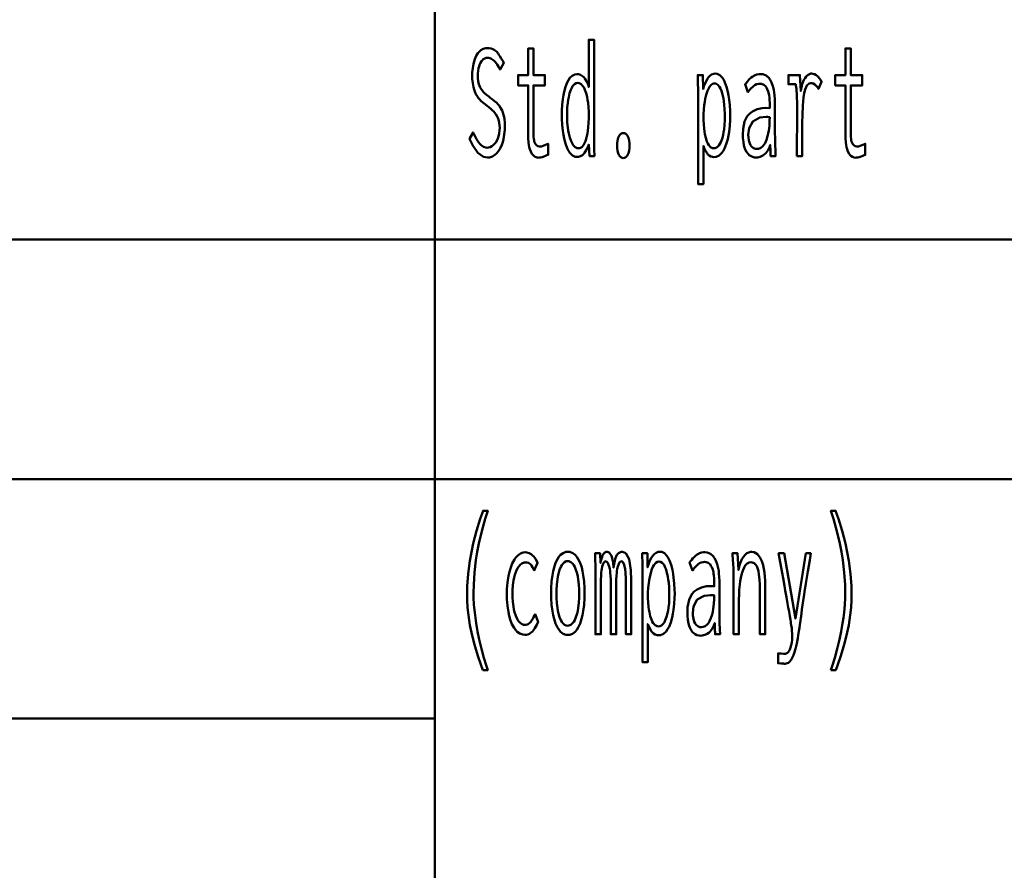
# Model space of a CAD drawing. Header units: millimetres. Extents: x 0 to 428, y 0 to 298.
# Tile 14 of 33: x 271 to 288, y 23 to 38. Entities that reach past the tile are written whole.
import ezdxf

# ---------------------------------------------------------------- set-up
doc = ezdxf.new("R2010")
doc.units = ezdxf.units.MM
doc.layers.add('am_0', color=7, linetype='Continuous', lineweight=50)
doc.layers.add('am_6', color=2, linetype='Continuous', lineweight=35)

# ---------------------------------------------------------------- blocks, each defined once
blk = doc.blocks.new('1_Drawing_frame_0_in_FDFneo150180C2125N1N4N_300Cl0__1203')
at = {"layer": 'am_0'}
for p, q in [((277.96, 67.49), (277.96, 12.5)), ((224.62, 33.65), (321.14, 33.65)), ((407.5, 29.42), (224.62, 29.42)), ((224.62, 25.19), (277.96, 25.19))]:
    blk.add_line(p, q, dxfattribs=at)
at = {"layer": 'am_6', "flags": 8}
blk.add_attdef('ExcludeFromBOM', (425, 296.5), '', height=0.5, dxfattribs=at)
blk = doc.blocks.new('83_text15__1_in_FDFneo150180C2125N1N4N_300Cl0__1203')
at = {"layer": 'am_0'}
for points in [[(278.638, 35.537), (278.638, 35.537), (278.662, 35.487), (278.698, 35.421), (278.698, 35.421), (278.735, 35.366), (278.759, 35.336), (278.759, 35.336), (278.783, 35.312), (278.821, 35.285), (278.821, 35.285), (278.86, 35.271), (278.886, 35.268), (278.886, 35.268), (278.908, 35.27), (278.939, 35.279), (278.939, 35.279), (278.971, 35.295), (278.991, 35.31), (278.991, 35.31), (279.011, 35.329), (279.037, 35.362), (279.037, 35.362), (279.061, 35.402), (279.075, 35.432), (279.075, 35.432), (279.086, 35.465), (279.099, 35.518), (279.099, 35.518), (279.106, 35.576), (279.107, 35.618), (279.107, 35.618), (279.106, 35.658), (279.099, 35.714), (279.099, 35.714), (279.087, 35.764), (279.076, 35.793), (279.076, 35.793), (279.063, 35.821), (279.042, 35.858), (279.042, 35.858), (279.018, 35.89), (279.001, 35.909), (279.001, 35.909), (278.982, 35.927), (278.95, 35.956), (278.95, 35.956), (278.913, 35.986), (278.885, 36.007), (278.833, 36.046), (278.833, 36.046), (278.81, 36.065), (278.777, 36.095), (278.777, 36.095), (278.748, 36.126), (278.729, 36.147), (278.729, 36.147), (278.713, 36.17), (278.689, 36.211), (278.689, 36.211), (278.667, 36.26), (278.654, 36.297), (278.654, 36.297), (278.643, 36.338), (278.631, 36.406), (278.631, 36.406), (278.624, 36.483), (278.623, 36.54), (278.623, 36.54), (278.624, 36.595), (278.631, 36.673), (278.631, 36.673), (278.643, 36.745), (278.654, 36.79), (278.654, 36.79), (278.668, 36.833), (278.693, 36.889), (278.693, 36.889), (278.724, 36.937), (278.748, 36.964), (278.748, 36.964), (278.773, 36.987), (278.816, 37.011), (278.816, 37.011), (278.862, 37.025), (278.896, 37.027), (278.896, 37.027), (278.921, 37.026), (278.956, 37.019), (278.956, 37.019), (278.988, 37.007), (279.008, 36.995), (279.008, 36.995), (279.027, 36.982), (279.054, 36.958), (279.054, 36.958), (279.08, 36.929), (279.095, 36.908), (279.095, 36.908), (279.111, 36.885), (279.135, 36.844), (279.135, 36.844), (279.161, 36.798), (279.179, 36.763), (279.113, 36.647), (279.113, 36.647), (279.094, 36.687), (279.064, 36.738), (279.064, 36.738), (279.031, 36.78), (279.008, 36.803), (279.008, 36.803), (278.984, 36.821), (278.949, 36.841), (278.949, 36.841), (278.914, 36.852), (278.891, 36.854), (278.891, 36.854), (278.871, 36.853), (278.844, 36.844), (278.844, 36.844), (278.818, 36.829), (278.802, 36.815), (278.802, 36.815), (278.788, 36.797), (278.768, 36.767), (278.768, 36.767), (278.752, 36.731), (278.743, 36.703), (278.743, 36.703), (278.735, 36.674), (278.727, 36.627), (278.727, 36.627), (278.722, 36.576), (278.722, 36.54), (278.722, 36.54), (278.723, 36.497), (278.729, 36.44), (278.729, 36.44), (278.74, 36.389), (278.751, 36.359), (278.751, 36.359), (278.763, 36.331), (278.784, 36.295), (278.784, 36.295), (278.807, 36.263), (278.824, 36.245), (278.824, 36.245), (278.842, 36.228), (278.875, 36.2), (278.875, 36.2), (278.913, 36.17), (278.941, 36.15), (278.941, 36.15), (278.974, 36.126), (279.017, 36.091), (279.017, 36.091), (279.055, 36.058), (279.077, 36.036), (279.077, 36.036), (279.096, 36.014), (279.124, 35.974), (279.124, 35.974), (279.148, 35.926), (279.163, 35.89), (279.163, 35.89), (279.176, 35.849), (279.19, 35.781), (279.19, 35.781), (279.197, 35.703), (279.199, 35.645), (279.199, 35.645), (279.197, 35.585), (279.189, 35.499), (279.189, 35.499), (279.174, 35.417), (279.16, 35.366), (279.16, 35.366), (279.144, 35.317), (279.114, 35.253), (279.114, 35.253), (279.079, 35.198), (279.053, 35.166), (279.053, 35.166), (279.024, 35.14), (278.978, 35.111), (278.978, 35.111), (278.928, 35.096), (278.893, 35.093), (278.893, 35.093), (278.822, 35.106), (278.722, 35.175), (278.722, 35.175), (278.631, 35.304), (278.575, 35.423), (278.638, 35.537)], [(279.788, 35.091), (279.788, 35.091), (279.766, 35.093), (279.735, 35.104), (279.735, 35.104), (279.707, 35.123), (279.69, 35.14), (279.69, 35.14), (279.675, 35.161), (279.655, 35.198), (279.655, 35.198), (279.639, 35.242), (279.63, 35.275), (279.63, 35.275), (279.623, 35.311), (279.615, 35.368), (279.615, 35.368), (279.611, 35.43), (279.61, 35.474), (279.61, 36.368), (279.431, 36.368), (279.431, 36.55), (279.61, 36.55), (279.61, 37.021), (279.704, 37.021), (279.704, 36.55), (279.906, 36.55), (279.906, 36.368), (279.704, 36.368), (279.704, 35.539), (279.704, 35.539), (279.704, 35.506), (279.706, 35.461), (279.706, 35.461), (279.71, 35.422), (279.713, 35.4), (279.713, 35.4), (279.718, 35.379), (279.727, 35.352), (279.727, 35.352), (279.74, 35.33), (279.75, 35.318), (279.75, 35.318), (279.762, 35.307), (279.783, 35.296), (279.783, 35.296), (279.809, 35.29), (279.828, 35.289), (279.828, 35.289), (279.843, 35.291), (279.873, 35.299), (279.873, 35.299), (279.915, 35.316), (279.948, 35.331), (279.961, 35.336), (279.961, 35.141), (279.961, 35.141), (279.942, 35.133), (279.915, 35.122), (279.915, 35.122), (279.889, 35.112), (279.872, 35.106), (279.872, 35.106), (279.855, 35.101), (279.83, 35.095), (279.83, 35.095), (279.805, 35.092), (279.788, 35.091)], [(280.476, 35.104), (280.476, 35.104), (280.441, 35.109), (280.392, 35.132), (280.392, 35.132), (280.348, 35.175), (280.322, 35.214), (280.322, 35.214), (280.299, 35.261), (280.269, 35.34), (280.269, 35.34), (280.244, 35.43), (280.231, 35.496), (280.231, 35.496), (280.221, 35.565), (280.209, 35.671), (280.209, 35.671), (280.203, 35.779), (280.202, 35.853), (280.202, 35.853), (280.203, 35.923), (280.209, 36.027), (280.209, 36.027), (280.22, 36.127), (280.231, 36.193), (280.231, 36.193), (280.243, 36.256), (280.267, 36.342), (280.267, 36.342), (280.297, 36.417), (280.32, 36.461), (280.32, 36.461), (280.345, 36.499), (280.387, 36.539), (280.387, 36.539), (280.435, 36.561), (280.47, 36.566), (280.47, 36.566), (280.496, 36.563), (280.533, 36.552), (280.533, 36.552), (280.568, 36.532), (280.591, 36.513), (280.591, 36.513), (280.612, 36.489), (280.641, 36.443), (280.641, 36.443), (280.666, 36.385), (280.68, 36.339), (280.68, 37.174), (280.774, 37.174), (280.774, 35.432), (280.774, 35.432), (280.774, 35.413), (280.774, 35.383), (280.774, 35.383), (280.774, 35.35), (280.775, 35.326), (280.775, 35.326), (280.775, 35.303), (280.775, 35.273), (280.775, 35.273), (280.776, 35.247), (280.776, 35.233), (280.778, 35.12), (280.695, 35.12), (280.68, 35.323), (280.68, 35.323), (280.663, 35.279), (280.635, 35.222), (280.635, 35.222), (280.607, 35.178), (280.587, 35.155), (280.587, 35.155), (280.567, 35.137), (280.535, 35.117), (280.535, 35.117), (280.501, 35.106), (280.476, 35.104)], [(285.388, 35.091), (285.388, 35.091), (285.366, 35.093), (285.335, 35.104), (285.335, 35.104), (285.307, 35.123), (285.29, 35.14), (285.29, 35.14), (285.275, 35.161), (285.255, 35.198), (285.255, 35.198), (285.239, 35.242), (285.23, 35.275), (285.23, 35.275), (285.223, 35.311), (285.215, 35.368), (285.215, 35.368), (285.211, 35.43), (285.21, 35.474), (285.21, 36.368), (285.031, 36.368), (285.031, 36.55), (285.21, 36.55), (285.21, 37.021), (285.304, 37.021), (285.304, 36.55), (285.506, 36.55), (285.506, 36.368), (285.304, 36.368), (285.304, 35.539), (285.304, 35.539), (285.304, 35.506), (285.306, 35.461), (285.306, 35.461), (285.31, 35.422), (285.313, 35.4), (285.313, 35.4), (285.318, 35.379), (285.327, 35.352), (285.327, 35.352), (285.34, 35.33), (285.35, 35.318), (285.35, 35.318), (285.362, 35.307), (285.383, 35.296), (285.383, 35.296), (285.409, 35.29), (285.428, 35.289), (285.428, 35.289), (285.443, 35.291), (285.473, 35.299), (285.473, 35.299), (285.515, 35.316), (285.548, 35.331), (285.561, 35.336), (285.561, 35.141), (285.561, 35.141), (285.542, 35.133), (285.515, 35.122), (285.515, 35.122), (285.489, 35.112), (285.472, 35.106), (285.472, 35.106), (285.455, 35.101), (285.43, 35.095), (285.43, 35.095), (285.405, 35.092), (285.388, 35.091)], [(282.608, 36.23), (282.608, 36.23), (282.608, 36.299), (282.607, 36.398), (282.607, 36.398), (282.605, 36.491), (282.604, 36.55), (282.694, 36.55), (282.698, 36.303), (282.698, 36.303), (282.713, 36.353), (282.739, 36.419), (282.739, 36.419), (282.768, 36.474), (282.789, 36.505), (282.789, 36.505), (282.811, 36.531), (282.847, 36.558), (282.847, 36.558), (282.886, 36.573), (282.913, 36.576), (282.913, 36.576), (282.948, 36.572), (282.995, 36.549), (282.995, 36.549), (283.037, 36.506), (283.062, 36.467), (283.062, 36.467), (283.084, 36.421), (283.113, 36.343), (283.113, 36.343), (283.136, 36.254), (283.148, 36.189), (283.148, 36.189), (283.158, 36.12), (283.169, 36.016), (283.169, 36.016), (283.175, 35.91), (283.176, 35.838), (283.176, 35.838), (283.175, 35.763), (283.168, 35.654), (283.168, 35.654), (283.157, 35.549), (283.146, 35.481), (283.146, 35.481), (283.132, 35.417), (283.107, 35.329), (283.107, 35.329), (283.076, 35.253), (283.051, 35.208), (283.051, 35.208), (283.024, 35.17), (282.979, 35.128), (282.979, 35.128), (282.927, 35.106), (282.89, 35.102), (282.89, 35.102), (282.866, 35.104), (282.833, 35.114), (282.833, 35.114), (282.803, 35.132), (282.784, 35.149), (282.784, 35.149), (282.767, 35.17), (282.741, 35.211), (282.741, 35.211), (282.717, 35.261), (282.702, 35.299), (282.702, 34.626), (282.608, 34.626), (282.608, 36.23)], [(283.633, 35.094), (283.633, 35.094), (283.607, 35.096), (283.569, 35.105), (283.569, 35.105), (283.535, 35.122), (283.513, 35.138), (283.513, 35.138), (283.493, 35.157), (283.466, 35.193), (283.466, 35.193), (283.443, 35.237), (283.43, 35.271), (283.43, 35.271), (283.419, 35.309), (283.408, 35.373), (283.408, 35.373), (283.401, 35.444), (283.4, 35.496), (283.4, 35.496), (283.405, 35.599), (283.43, 35.729), (283.43, 35.729), (283.477, 35.826), (283.521, 35.873), (283.521, 35.873), (283.57, 35.909), (283.651, 35.948), (283.651, 35.948), (283.738, 35.967), (283.799, 35.969), (283.873, 35.966), (283.873, 36.025), (283.873, 36.025), (283.873, 36.058), (283.871, 36.108), (283.871, 36.108), (283.867, 36.155), (283.864, 36.187), (283.864, 36.187), (283.859, 36.217), (283.848, 36.261), (283.848, 36.261), (283.831, 36.303), (283.817, 36.33), (283.817, 36.33), (283.8, 36.354), (283.769, 36.38), (283.769, 36.38), (283.731, 36.394), (283.701, 36.397), (283.701, 36.397), (283.677, 36.395), (283.643, 36.387), (283.643, 36.387), (283.612, 36.372), (283.593, 36.359), (283.593, 36.359), (283.574, 36.342), (283.543, 36.312), (283.543, 36.312), (283.511, 36.276), (283.488, 36.248), (283.44, 36.389), (283.44, 36.389), (283.456, 36.409), (283.479, 36.436), (283.479, 36.436), (283.499, 36.46), (283.512, 36.475), (283.512, 36.475), (283.526, 36.488), (283.549, 36.507), (283.549, 36.507), (283.575, 36.526), (283.595, 36.538), (283.595, 36.538), (283.616, 36.549), (283.648, 36.561), (283.648, 36.561), (283.683, 36.567), (283.708, 36.568), (283.708, 36.568), (283.752, 36.564), (283.809, 36.542), (283.809, 36.542), (283.856, 36.501), (283.881, 36.464), (283.881, 36.464), (283.903, 36.421), (283.928, 36.356), (283.928, 36.356), (283.945, 36.288), (283.953, 36.242), (283.953, 36.242), (283.958, 36.195), (283.963, 36.127), (283.963, 36.127), (283.966, 36.061), (283.966, 36.017), (283.966, 35.52), (283.966, 35.52), (283.967, 35.446), (283.969, 35.329), (283.969, 35.329), (283.974, 35.206), (283.978, 35.12), (283.889, 35.12), (283.889, 35.12), (283.888, 35.133), (283.888, 35.157), (283.888, 35.157), (283.887, 35.187), (283.886, 35.21), (283.882, 35.318), (283.882, 35.318), (283.867, 35.273), (283.839, 35.216), (283.839, 35.216), (283.805, 35.17), (283.778, 35.147), (283.778, 35.147), (283.75, 35.128), (283.707, 35.107), (283.707, 35.107), (283.663, 35.096), (283.633, 35.094)], [(284.353, 35.12), (284.353, 35.12), (284.354, 35.179), (284.354, 35.3), (284.354, 35.3), (284.355, 35.461), (284.356, 35.591), (284.357, 35.853), (284.357, 35.853), (284.357, 35.922), (284.357, 36.013), (284.357, 36.013), (284.356, 36.091), (284.354, 36.135), (284.354, 36.135), (284.353, 36.173), (284.351, 36.224), (284.351, 36.224), (284.349, 36.264), (284.347, 36.286), (284.347, 36.286), (284.345, 36.306), (284.341, 36.336), (284.341, 36.336), (284.336, 36.368), (284.333, 36.389), (284.205, 36.389), (284.205, 36.55), (284.407, 36.55), (284.422, 36.267), (284.422, 36.267), (284.428, 36.305), (284.438, 36.359), (284.438, 36.359), (284.453, 36.407), (284.464, 36.436), (284.464, 36.436), (284.477, 36.463), (284.497, 36.497), (284.497, 36.497), (284.519, 36.525), (284.535, 36.541), (284.535, 36.541), (284.55, 36.554), (284.574, 36.567), (284.574, 36.567), (284.598, 36.575), (284.613, 36.576), (284.613, 36.576), (284.633, 36.574), (284.662, 36.566), (284.662, 36.566), (284.691, 36.55), (284.711, 36.536), (284.711, 36.536), (284.729, 36.519), (284.754, 36.49), (284.754, 36.49), (284.775, 36.457), (284.788, 36.433), (284.733, 36.306), (284.733, 36.306), (284.726, 36.32), (284.712, 36.341), (284.712, 36.341), (284.695, 36.361), (284.681, 36.374), (284.681, 36.374), (284.667, 36.386), (284.643, 36.399), (284.643, 36.399), (284.618, 36.406), (284.601, 36.407), (284.601, 36.407), (284.569, 36.4), (284.529, 36.363), (284.529, 36.363), (284.498, 36.294), (284.482, 36.23), (284.482, 36.23), (284.47, 36.153), (284.457, 36.013), (284.457, 36.013), (284.45, 35.844), (284.448, 35.715), (284.448, 35.12), (284.353, 35.12)], [(280.497, 35.258), (280.497, 35.258), (280.523, 35.261), (280.558, 35.28), (280.558, 35.28), (280.588, 35.315), (280.605, 35.347), (280.605, 35.347), (280.621, 35.385), (280.64, 35.448), (280.64, 35.448), (280.655, 35.518), (280.663, 35.569), (280.663, 35.569), (280.669, 35.622), (280.675, 35.704), (280.675, 35.704), (280.678, 35.787), (280.679, 35.843), (280.679, 35.843), (280.678, 35.899), (280.674, 35.982), (280.674, 35.982), (280.667, 36.062), (280.66, 36.114), (280.66, 36.114), (280.651, 36.164), (280.634, 36.232), (280.634, 36.232), (280.612, 36.291), (280.596, 36.326), (280.596, 36.326), (280.577, 36.356), (280.545, 36.389), (280.545, 36.389), (280.508, 36.406), (280.482, 36.41), (280.482, 36.41), (280.458, 36.406), (280.425, 36.388), (280.425, 36.388), (280.395, 36.355), (280.378, 36.324), (280.378, 36.324), (280.362, 36.289), (280.341, 36.228), (280.341, 36.228), (280.325, 36.16), (280.316, 36.11), (280.316, 36.11), (280.309, 36.058), (280.301, 35.98), (280.301, 35.98), (280.296, 35.901), (280.296, 35.848), (280.296, 35.848), (280.297, 35.792), (280.301, 35.71), (280.301, 35.71), (280.31, 35.627), (280.318, 35.572), (280.318, 35.572), (280.328, 35.52), (280.347, 35.448), (280.347, 35.448), (280.369, 35.384), (280.387, 35.347), (280.387, 35.347), (280.406, 35.315), (280.437, 35.28), (280.437, 35.28), (280.472, 35.261), (280.497, 35.258)], [(282.889, 35.258), (282.889, 35.258), (282.913, 35.261), (282.946, 35.277), (282.946, 35.277), (282.976, 35.307), (282.994, 35.335), (282.994, 35.335), (283.011, 35.368), (283.032, 35.425), (283.032, 35.425), (283.05, 35.491), (283.059, 35.539), (283.059, 35.539), (283.067, 35.591), (283.076, 35.671), (283.076, 35.671), (283.08, 35.756), (283.081, 35.814), (283.081, 35.814), (283.08, 35.868), (283.077, 35.949), (283.077, 35.949), (283.07, 36.03), (283.063, 36.084), (283.063, 36.084), (283.055, 36.136), (283.04, 36.208), (283.04, 36.208), (283.02, 36.272), (283.005, 36.31), (283.005, 36.31), (282.988, 36.343), (282.958, 36.379), (282.958, 36.379), (282.925, 36.398), (282.9, 36.402), (282.9, 36.402), (282.875, 36.398), (282.841, 36.378), (282.841, 36.378), (282.81, 36.342), (282.792, 36.308), (282.792, 36.308), (282.775, 36.269), (282.753, 36.203), (282.753, 36.203), (282.735, 36.13), (282.726, 36.076), (282.726, 36.076), (282.718, 36.021), (282.709, 35.939), (282.709, 35.939), (282.705, 35.857), (282.704, 35.802), (282.704, 35.802), (282.705, 35.754), (282.709, 35.68), (282.709, 35.68), (282.716, 35.606), (282.722, 35.556), (282.722, 35.556), (282.73, 35.508), (282.746, 35.44), (282.746, 35.44), (282.766, 35.38), (282.781, 35.344), (282.781, 35.344), (282.799, 35.313), (282.829, 35.279), (282.829, 35.279), (282.864, 35.261), (282.889, 35.258)], [(283.648, 35.245), (283.648, 35.245), (283.676, 35.248), (283.716, 35.263), (283.716, 35.263), (283.751, 35.292), (283.772, 35.318), (283.772, 35.318), (283.791, 35.35), (283.816, 35.405), (283.816, 35.405), (283.837, 35.47), (283.848, 35.518), (283.848, 35.518), (283.857, 35.571), (283.867, 35.654), (283.867, 35.654), (283.872, 35.743), (283.873, 35.806), (283.873, 35.806), (283.857, 35.808), (283.836, 35.81), (283.836, 35.81), (283.82, 35.811), (283.812, 35.812), (283.812, 35.812), (283.698, 35.799), (283.575, 35.733), (283.575, 35.733), (283.509, 35.61), (283.496, 35.497), (283.496, 35.497), (283.498, 35.452), (283.506, 35.392), (283.506, 35.392), (283.522, 35.341), (283.537, 35.312), (283.537, 35.312), (283.554, 35.288), (283.585, 35.262), (283.585, 35.262), (283.621, 35.247), (283.648, 35.245)], [(281.289, 35.084), (281.289, 35.084), (281.27, 35.086), (281.245, 35.099), (281.245, 35.099), (281.223, 35.122), (281.21, 35.144), (281.21, 35.144), (281.199, 35.17), (281.188, 35.214), (281.188, 35.214), (281.181, 35.266), (281.18, 35.305), (281.18, 35.305), (281.181, 35.343), (281.188, 35.395), (281.188, 35.395), (281.199, 35.439), (281.21, 35.465), (281.21, 35.465), (281.223, 35.487), (281.245, 35.51), (281.245, 35.51), (281.27, 35.523), (281.289, 35.526), (281.289, 35.526), (281.309, 35.523), (281.334, 35.51), (281.334, 35.51), (281.357, 35.487), (281.37, 35.465), (281.37, 35.465), (281.381, 35.439), (281.392, 35.395), (281.392, 35.395), (281.399, 35.343), (281.4, 35.305), (281.4, 35.305), (281.399, 35.267), (281.392, 35.215), (281.392, 35.215), (281.381, 35.171), (281.37, 35.145), (281.37, 35.145), (281.357, 35.123), (281.334, 35.099), (281.334, 35.099), (281.309, 35.086), (281.289, 35.084)]]:
    blk.add_lwpolyline(points, dxfattribs=at)
at = {"layer": 'am_6', "flags": 8}
blk.add_attdef('ExcludeFromBOM', (290.561, 36.674), '', height=0.5, dxfattribs=at)
blk = doc.blocks.new('84_text16__1_in_FDFneo150180C2125N1N4N_300Cl0__1203')
at = {"layer": 'am_0'}
for points in [[(278.811, 26.048), (278.811, 26.048), (278.777, 26.145), (278.73, 26.284), (278.73, 26.284), (278.687, 26.416), (278.662, 26.501), (278.662, 26.501), (278.639, 26.585), (278.608, 26.713), (278.608, 26.713), (278.582, 26.842), (278.567, 26.93), (278.567, 26.93), (278.554, 27.018), (278.541, 27.152), (278.541, 27.152), (278.533, 27.289), (278.532, 27.381), (278.532, 27.381), (278.535, 27.526), (278.551, 27.748), (278.551, 27.748), (278.58, 27.974), (278.608, 28.128), (278.608, 28.128), (278.64, 28.281), (278.697, 28.505), (278.697, 28.505), (278.764, 28.72), (278.815, 28.859), (278.897, 28.859), (278.897, 28.859), (278.851, 28.717), (278.79, 28.501), (278.79, 28.501), (278.739, 28.283), (278.711, 28.135), (278.711, 28.135), (278.687, 27.988), (278.661, 27.77), (278.661, 27.77), (278.648, 27.555), (278.645, 27.413), (278.645, 27.413), (278.646, 27.329), (278.653, 27.199), (278.653, 27.199), (278.666, 27.062), (278.678, 26.968), (278.678, 26.968), (278.691, 26.873), (278.716, 26.73), (278.716, 26.73), (278.745, 26.587), (278.767, 26.492), (278.767, 26.492), (278.79, 26.398), (278.828, 26.263), (278.828, 26.263), (278.868, 26.132), (278.897, 26.048), (278.811, 26.048)], [(284.954, 26.048), (284.954, 26.048), (284.982, 26.132), (285.023, 26.263), (285.023, 26.263), (285.06, 26.398), (285.084, 26.492), (285.084, 26.492), (285.105, 26.587), (285.134, 26.73), (285.134, 26.73), (285.159, 26.873), (285.173, 26.968), (285.173, 26.968), (285.185, 27.062), (285.197, 27.199), (285.197, 27.199), (285.204, 27.329), (285.206, 27.413), (285.206, 27.413), (285.203, 27.555), (285.189, 27.77), (285.189, 27.77), (285.164, 27.988), (285.14, 28.135), (285.14, 28.135), (285.111, 28.283), (285.061, 28.501), (285.061, 28.501), (285, 28.717), (284.954, 28.859), (285.036, 28.859), (285.036, 28.859), (285.086, 28.72), (285.153, 28.505), (285.153, 28.505), (285.21, 28.281), (285.243, 28.128), (285.243, 28.128), (285.27, 27.974), (285.3, 27.748), (285.3, 27.748), (285.316, 27.526), (285.319, 27.381), (285.319, 27.381), (285.317, 27.289), (285.31, 27.152), (285.31, 27.152), (285.296, 27.018), (285.284, 26.93), (285.284, 26.93), (285.269, 26.842), (285.242, 26.713), (285.242, 26.713), (285.211, 26.585), (285.188, 26.501), (285.188, 26.501), (285.163, 26.416), (285.121, 26.284), (285.121, 26.284), (285.074, 26.145), (285.039, 26.048), (284.954, 26.048)], [(279.551, 26.67), (279.551, 26.67), (279.515, 26.673), (279.465, 26.691), (279.465, 26.691), (279.418, 26.725), (279.388, 26.755), (279.388, 26.755), (279.361, 26.793), (279.324, 26.86), (279.324, 26.86), (279.293, 26.941), (279.275, 27.003), (279.275, 27.003), (279.261, 27.07), (279.245, 27.179), (279.245, 27.179), (279.236, 27.299), (279.234, 27.385), (279.234, 27.385), (279.236, 27.473), (279.245, 27.596), (279.245, 27.596), (279.262, 27.709), (279.278, 27.779), (279.278, 27.779), (279.296, 27.843), (279.329, 27.928), (279.329, 27.928), (279.367, 27.998), (279.395, 28.037), (279.395, 28.037), (279.425, 28.069), (279.473, 28.103), (279.473, 28.103), (279.524, 28.122), (279.559, 28.126), (279.559, 28.126), (279.587, 28.123), (279.627, 28.112), (279.627, 28.112), (279.664, 28.091), (279.687, 28.072), (279.687, 28.072), (279.708, 28.05), (279.737, 28.012), (279.737, 28.012), (279.761, 27.97), (279.775, 27.938), (279.717, 27.806), (279.717, 27.806), (279.705, 27.83), (279.687, 27.863), (279.687, 27.863), (279.667, 27.892), (279.654, 27.909), (279.654, 27.909), (279.639, 27.923), (279.614, 27.939), (279.614, 27.939), (279.586, 27.947), (279.565, 27.949), (279.565, 27.949), (279.539, 27.946), (279.501, 27.931), (279.501, 27.931), (279.466, 27.903), (279.444, 27.878), (279.444, 27.878), (279.424, 27.847), (279.397, 27.793), (279.397, 27.793), (279.374, 27.73), (279.361, 27.682), (279.361, 27.682), (279.35, 27.63), (279.339, 27.548), (279.339, 27.548), (279.332, 27.459), (279.331, 27.396), (279.331, 27.396), (279.332, 27.337), (279.338, 27.251), (279.338, 27.251), (279.349, 27.17), (279.359, 27.118), (279.359, 27.118), (279.37, 27.07), (279.392, 27.005), (279.392, 27.005), (279.417, 26.95), (279.436, 26.918), (279.436, 26.918), (279.457, 26.891), (279.49, 26.862), (279.49, 26.862), (279.526, 26.847), (279.551, 26.844), (279.551, 26.844), (279.567, 26.845), (279.59, 26.85), (279.59, 26.85), (279.611, 26.86), (279.624, 26.87), (279.624, 26.87), (279.637, 26.881), (279.654, 26.899), (279.654, 26.899), (279.67, 26.92), (279.68, 26.935), (279.68, 26.935), (279.69, 26.952), (279.705, 26.98), (279.705, 26.98), (279.72, 27.011), (279.731, 27.034), (279.786, 26.898), (279.773, 26.874), (279.773, 26.874), (279.761, 26.849), (279.743, 26.816), (279.743, 26.816), (279.726, 26.786), (279.715, 26.769), (279.715, 26.769), (279.704, 26.753), (279.685, 26.731), (279.685, 26.731), (279.664, 26.711), (279.648, 26.699), (279.648, 26.699), (279.631, 26.688), (279.603, 26.677), (279.603, 26.677), (279.573, 26.671), (279.551, 26.67)], [(280.31, 26.667), (280.31, 26.667), (280.275, 26.671), (280.227, 26.69), (280.227, 26.69), (280.182, 26.725), (280.155, 26.758), (280.155, 26.758), (280.129, 26.797), (280.095, 26.868), (280.095, 26.868), (280.067, 26.952), (280.051, 27.016), (280.051, 27.016), (280.038, 27.085), (280.023, 27.197), (280.023, 27.197), (280.016, 27.319), (280.014, 27.405), (280.014, 27.405), (280.016, 27.492), (280.023, 27.613), (280.023, 27.613), (280.037, 27.724), (280.05, 27.793), (280.05, 27.793), (280.066, 27.856), (280.094, 27.939), (280.094, 27.939), (280.128, 28.008), (280.153, 28.047), (280.153, 28.047), (280.181, 28.079), (280.226, 28.114), (280.226, 28.114), (280.276, 28.132), (280.311, 28.136), (280.311, 28.136), (280.346, 28.132), (280.396, 28.114), (280.396, 28.114), (280.441, 28.079), (280.468, 28.047), (280.468, 28.047), (280.494, 28.008), (280.527, 27.939), (280.527, 27.939), (280.555, 27.856), (280.57, 27.793), (280.57, 27.793), (280.583, 27.724), (280.597, 27.613), (280.597, 27.613), (280.604, 27.492), (280.606, 27.405), (280.606, 27.405), (280.604, 27.319), (280.597, 27.197), (280.597, 27.197), (280.582, 27.085), (280.569, 27.016), (280.569, 27.016), (280.554, 26.952), (280.525, 26.868), (280.525, 26.868), (280.492, 26.797), (280.466, 26.758), (280.466, 26.758), (280.438, 26.725), (280.394, 26.69), (280.394, 26.69), (280.345, 26.671), (280.31, 26.667)], [(280.798, 27.759), (280.798, 27.759), (280.798, 27.79), (280.797, 27.839), (280.797, 27.839), (280.797, 27.891), (280.796, 27.927), (280.796, 27.927), (280.795, 27.964), (280.793, 28.019), (280.793, 28.019), (280.791, 28.074), (280.79, 28.11), (280.88, 28.11), (280.888, 27.938), (280.888, 27.938), (280.895, 27.978), (280.908, 28.028), (280.908, 28.028), (280.922, 28.068), (280.933, 28.089), (280.933, 28.089), (280.944, 28.106), (280.964, 28.124), (280.964, 28.124), (280.987, 28.134), (281.003, 28.136), (281.003, 28.136), (281.041, 28.125), (281.083, 28.065), (281.083, 28.065), (281.109, 27.955), (281.118, 27.853), (281.118, 27.853), (281.123, 27.896), (281.132, 27.953), (281.132, 27.953), (281.144, 28.001), (281.153, 28.027), (281.153, 28.027), (281.162, 28.051), (281.177, 28.079), (281.177, 28.079), (281.194, 28.101), (281.206, 28.111), (281.206, 28.111), (281.218, 28.119), (281.238, 28.128), (281.238, 28.128), (281.26, 28.133), (281.275, 28.133), (281.275, 28.133), (281.331, 28.113), (281.391, 28.007), (281.391, 28.007), (281.424, 27.809), (281.43, 27.626), (281.43, 26.68), (281.334, 26.68), (281.334, 27.603), (281.334, 27.603), (281.333, 27.67), (281.328, 27.759), (281.328, 27.759), (281.32, 27.833), (281.312, 27.873), (281.312, 27.873), (281.303, 27.907), (281.287, 27.944), (281.287, 27.944), (281.268, 27.963), (281.254, 27.967), (281.254, 27.967), (281.245, 27.965), (281.232, 27.957), (281.232, 27.957), (281.219, 27.94), (281.211, 27.925), (281.211, 27.925), (281.203, 27.907), (281.192, 27.874), (281.192, 27.874), (281.183, 27.833), (281.177, 27.802), (281.177, 27.802), (281.173, 27.768), (281.168, 27.711), (281.168, 27.711), (281.165, 27.648), (281.165, 27.603), (281.165, 26.68), (281.068, 26.68), (281.068, 27.603), (281.068, 27.603), (281.068, 27.648), (281.065, 27.711), (281.065, 27.711), (281.06, 27.768), (281.056, 27.802), (281.056, 27.802), (281.05, 27.833), (281.041, 27.874), (281.041, 27.874), (281.03, 27.907), (281.023, 27.925), (281.023, 27.925), (281.014, 27.94), (281.001, 27.957), (281.001, 27.957), (280.988, 27.965), (280.979, 27.967), (280.979, 27.967), (280.969, 27.965), (280.956, 27.957), (280.956, 27.957), (280.944, 27.941), (280.936, 27.926), (280.936, 27.926), (280.928, 27.908), (280.918, 27.875), (280.918, 27.875), (280.91, 27.834), (280.905, 27.803), (280.905, 27.803), (280.9, 27.768), (280.896, 27.711), (280.896, 27.711), (280.893, 27.648), (280.893, 27.603), (280.893, 26.68), (280.798, 26.68), (280.798, 27.759)], [(281.628, 27.79), (281.628, 27.79), (281.628, 27.859), (281.627, 27.958), (281.627, 27.958), (281.625, 28.051), (281.624, 28.11), (281.714, 28.11), (281.718, 27.863), (281.718, 27.863), (281.733, 27.913), (281.759, 27.979), (281.759, 27.979), (281.788, 28.034), (281.809, 28.065), (281.809, 28.065), (281.831, 28.091), (281.867, 28.118), (281.867, 28.118), (281.906, 28.133), (281.933, 28.136), (281.933, 28.136), (281.968, 28.132), (282.015, 28.109), (282.015, 28.109), (282.057, 28.066), (282.082, 28.027), (282.082, 28.027), (282.104, 27.981), (282.133, 27.903), (282.133, 27.903), (282.156, 27.814), (282.168, 27.749), (282.168, 27.749), (282.178, 27.68), (282.189, 27.576), (282.189, 27.576), (282.195, 27.47), (282.196, 27.398), (282.196, 27.398), (282.195, 27.323), (282.188, 27.214), (282.188, 27.214), (282.177, 27.109), (282.166, 27.041), (282.166, 27.041), (282.152, 26.977), (282.127, 26.889), (282.127, 26.889), (282.096, 26.813), (282.071, 26.768), (282.071, 26.768), (282.044, 26.73), (281.999, 26.688), (281.999, 26.688), (281.947, 26.666), (281.91, 26.662), (281.91, 26.662), (281.886, 26.664), (281.853, 26.674), (281.853, 26.674), (281.823, 26.692), (281.804, 26.709), (281.804, 26.709), (281.787, 26.73), (281.761, 26.771), (281.761, 26.771), (281.737, 26.821), (281.721, 26.859), (281.721, 26.186), (281.628, 26.186), (281.628, 27.79)], [(282.653, 26.654), (282.653, 26.654), (282.627, 26.656), (282.589, 26.665), (282.589, 26.665), (282.555, 26.682), (282.533, 26.698), (282.533, 26.698), (282.513, 26.717), (282.486, 26.753), (282.486, 26.753), (282.463, 26.797), (282.45, 26.831), (282.45, 26.831), (282.439, 26.869), (282.428, 26.933), (282.428, 26.933), (282.421, 27.004), (282.42, 27.056), (282.42, 27.056), (282.425, 27.159), (282.45, 27.289), (282.45, 27.289), (282.497, 27.386), (282.541, 27.433), (282.541, 27.433), (282.59, 27.469), (282.671, 27.508), (282.671, 27.508), (282.758, 27.527), (282.819, 27.529), (282.893, 27.526), (282.893, 27.585), (282.893, 27.585), (282.893, 27.618), (282.891, 27.668), (282.891, 27.668), (282.887, 27.715), (282.884, 27.747), (282.884, 27.747), (282.879, 27.777), (282.868, 27.821), (282.868, 27.821), (282.851, 27.863), (282.837, 27.89), (282.837, 27.89), (282.82, 27.914), (282.789, 27.94), (282.789, 27.94), (282.751, 27.954), (282.721, 27.957), (282.721, 27.957), (282.697, 27.955), (282.663, 27.947), (282.663, 27.947), (282.632, 27.932), (282.613, 27.919), (282.613, 27.919), (282.594, 27.902), (282.563, 27.872), (282.563, 27.872), (282.531, 27.836), (282.509, 27.808), (282.46, 27.949), (282.46, 27.949), (282.476, 27.969), (282.499, 27.996), (282.499, 27.996), (282.519, 28.02), (282.532, 28.035), (282.532, 28.035), (282.546, 28.048), (282.569, 28.067), (282.569, 28.067), (282.595, 28.086), (282.615, 28.098), (282.615, 28.098), (282.636, 28.109), (282.668, 28.121), (282.668, 28.121), (282.703, 28.127), (282.728, 28.128), (282.728, 28.128), (282.772, 28.124), (282.829, 28.102), (282.829, 28.102), (282.876, 28.061), (282.901, 28.024), (282.901, 28.024), (282.923, 27.981), (282.948, 27.916), (282.948, 27.916), (282.965, 27.848), (282.973, 27.802), (282.973, 27.802), (282.978, 27.755), (282.983, 27.687), (282.983, 27.687), (282.986, 27.621), (282.986, 27.577), (282.986, 27.08), (282.986, 27.08), (282.987, 27.006), (282.989, 26.889), (282.989, 26.889), (282.994, 26.766), (282.998, 26.68), (282.909, 26.68), (282.909, 26.68), (282.908, 26.693), (282.908, 26.717), (282.908, 26.717), (282.907, 26.747), (282.906, 26.77), (282.902, 26.878), (282.902, 26.878), (282.887, 26.833), (282.859, 26.776), (282.859, 26.776), (282.825, 26.73), (282.798, 26.707), (282.798, 26.707), (282.77, 26.688), (282.727, 26.667), (282.727, 26.667), (282.683, 26.656), (282.653, 26.654)], [(283.236, 27.725), (283.236, 27.725), (283.236, 27.749), (283.236, 27.785), (283.236, 27.785), (283.234, 27.818), (283.233, 27.84), (283.233, 27.84), (283.232, 27.863), (283.23, 27.901), (283.23, 27.901), (283.227, 27.943), (283.225, 27.974), (283.216, 28.11), (283.307, 28.11), (283.322, 27.814), (283.322, 27.814), (283.328, 27.849), (283.34, 27.9), (283.34, 27.9), (283.356, 27.948), (283.369, 27.978), (283.369, 27.978), (283.384, 28.006), (283.408, 28.044), (283.408, 28.044), (283.434, 28.076), (283.453, 28.094), (283.453, 28.094), (283.472, 28.109), (283.502, 28.125), (283.502, 28.125), (283.532, 28.134), (283.552, 28.136), (283.552, 28.136), (283.598, 28.129), (283.657, 28.094), (283.657, 28.094), (283.706, 28.029), (283.733, 27.969), (283.733, 27.969), (283.755, 27.897), (283.779, 27.77), (283.779, 27.77), (283.792, 27.62), (283.794, 27.507), (283.794, 26.68), (283.7, 26.68), (283.7, 27.4), (283.7, 27.4), (283.7, 27.468), (283.698, 27.56), (283.698, 27.56), (283.694, 27.642), (283.69, 27.691), (283.69, 27.691), (283.684, 27.736), (283.673, 27.796), (283.673, 27.796), (283.657, 27.849), (283.644, 27.879), (283.644, 27.879), (283.628, 27.905), (283.6, 27.933), (283.6, 27.933), (283.566, 27.949), (283.539, 27.951), (283.539, 27.951), (283.511, 27.948), (283.473, 27.928), (283.473, 27.928), (283.44, 27.891), (283.42, 27.857), (283.42, 27.857), (283.403, 27.817), (283.38, 27.75), (283.38, 27.75), (283.362, 27.673), (283.352, 27.616), (283.352, 27.616), (283.345, 27.557), (283.337, 27.465), (283.337, 27.465), (283.332, 27.371), (283.331, 27.307), (283.331, 26.68), (283.236, 26.68), (283.236, 27.725)], [(284.022, 26.342), (284.022, 26.342), (284.042, 26.34), (284.078, 26.338), (284.078, 26.338), (284.119, 26.337), (284.151, 26.337), (284.151, 26.337), (284.166, 26.339), (284.187, 26.35), (284.187, 26.35), (284.206, 26.37), (284.217, 26.389), (284.217, 26.389), (284.228, 26.411), (284.241, 26.446), (284.241, 26.446), (284.252, 26.485), (284.257, 26.512), (284.257, 26.512), (284.262, 26.54), (284.267, 26.578), (284.267, 26.578), (284.27, 26.612), (284.27, 26.633), (284.27, 26.633), (284.27, 26.657), (284.269, 26.695), (284.269, 26.695), (284.266, 26.735), (284.264, 26.763), (284.264, 26.763), (284.261, 26.792), (284.255, 26.833), (284.255, 26.833), (284.249, 26.874), (284.244, 26.901), (284.244, 26.901), (284.24, 26.933), (284.229, 26.998), (284.229, 26.998), (284.214, 27.083), (284.202, 27.151), (284.202, 27.151), (284.189, 27.223), (284.169, 27.336), (284.169, 27.336), (284.148, 27.453), (284.133, 27.533), (284.133, 27.533), (284.108, 27.671), (284.074, 27.857), (284.074, 27.857), (284.045, 28.017), (284.029, 28.11), (284.126, 28.11), (284.327, 26.956), (284.512, 28.11), (284.598, 28.11), (284.598, 28.11), (284.579, 27.986), (284.548, 27.788), (284.548, 27.788), (284.513, 27.578), (284.489, 27.431), (284.489, 27.431), (284.481, 27.38), (284.464, 27.269), (284.464, 27.269), (284.443, 27.118), (284.426, 26.995), (284.426, 26.995), (284.422, 26.971), (284.415, 26.92), (284.415, 26.92), (284.405, 26.849), (284.397, 26.791), (284.397, 26.791), (284.389, 26.732), (284.378, 26.66), (284.378, 26.66), (284.37, 26.608), (284.365, 26.584), (284.365, 26.584), (284.351, 26.515), (284.329, 26.424), (284.329, 26.424), (284.307, 26.349), (284.291, 26.308), (284.291, 26.308), (284.275, 26.273), (284.252, 26.23), (284.252, 26.23), (284.23, 26.2), (284.216, 26.187), (284.216, 26.187), (284.203, 26.177), (284.182, 26.167), (284.182, 26.167), (284.162, 26.161), (284.148, 26.16), (284.148, 26.16), (284.141, 26.16), (284.13, 26.16), (284.13, 26.16), (284.118, 26.161), (284.11, 26.161), (284.11, 26.161), (284.102, 26.162), (284.091, 26.163), (284.091, 26.163), (284.079, 26.163), (284.072, 26.164), (284.022, 26.168), (284.022, 26.342)], [(280.306, 26.831), (280.306, 26.831), (280.33, 26.834), (280.363, 26.848), (280.363, 26.848), (280.394, 26.874), (280.413, 26.899), (280.413, 26.899), (280.431, 26.929), (280.454, 26.982), (280.454, 26.982), (280.473, 27.046), (280.484, 27.094), (280.484, 27.094), (280.493, 27.147), (280.503, 27.232), (280.503, 27.232), (280.509, 27.326), (280.51, 27.392), (280.51, 27.392), (280.509, 27.462), (280.503, 27.559), (280.503, 27.559), (280.494, 27.647), (280.485, 27.701), (280.485, 27.701), (280.474, 27.751), (280.454, 27.816), (280.454, 27.816), (280.431, 27.871), (280.414, 27.901), (280.414, 27.901), (280.395, 27.926), (280.364, 27.952), (280.364, 27.952), (280.33, 27.967), (280.306, 27.97), (280.306, 27.97), (280.283, 27.967), (280.251, 27.952), (280.251, 27.952), (280.222, 27.925), (280.203, 27.9), (280.203, 27.9), (280.187, 27.87), (280.164, 27.815), (280.164, 27.815), (280.145, 27.749), (280.135, 27.699), (280.135, 27.699), (280.126, 27.645), (280.117, 27.556), (280.117, 27.556), (280.111, 27.459), (280.11, 27.39), (280.11, 27.39), (280.111, 27.323), (280.117, 27.23), (280.117, 27.23), (280.126, 27.144), (280.135, 27.092), (280.135, 27.092), (280.145, 27.044), (280.164, 26.981), (280.164, 26.981), (280.187, 26.928), (280.203, 26.898), (280.203, 26.898), (280.222, 26.874), (280.251, 26.848), (280.251, 26.848), (280.283, 26.834), (280.306, 26.831)], [(281.909, 26.818), (281.909, 26.818), (281.933, 26.821), (281.966, 26.837), (281.966, 26.837), (281.996, 26.867), (282.014, 26.895), (282.014, 26.895), (282.031, 26.928), (282.052, 26.985), (282.052, 26.985), (282.07, 27.051), (282.079, 27.099), (282.079, 27.099), (282.087, 27.151), (282.096, 27.231), (282.096, 27.231), (282.1, 27.316), (282.101, 27.374), (282.101, 27.374), (282.1, 27.428), (282.097, 27.509), (282.097, 27.509), (282.09, 27.59), (282.083, 27.644), (282.083, 27.644), (282.075, 27.696), (282.06, 27.768), (282.06, 27.768), (282.04, 27.832), (282.025, 27.87), (282.025, 27.87), (282.008, 27.903), (281.978, 27.939), (281.978, 27.939), (281.945, 27.958), (281.92, 27.962), (281.92, 27.962), (281.895, 27.958), (281.861, 27.938), (281.861, 27.938), (281.83, 27.902), (281.812, 27.868), (281.812, 27.868), (281.795, 27.829), (281.773, 27.763), (281.773, 27.763), (281.755, 27.69), (281.746, 27.636), (281.746, 27.636), (281.738, 27.581), (281.729, 27.499), (281.729, 27.499), (281.725, 27.417), (281.724, 27.363), (281.724, 27.363), (281.725, 27.314), (281.729, 27.24), (281.729, 27.24), (281.736, 27.166), (281.742, 27.116), (281.742, 27.116), (281.75, 27.068), (281.766, 27), (281.766, 27), (281.786, 26.94), (281.801, 26.904), (281.801, 26.904), (281.819, 26.873), (281.849, 26.839), (281.849, 26.839), (281.884, 26.821), (281.909, 26.818)], [(282.668, 26.805), (282.668, 26.805), (282.696, 26.808), (282.736, 26.823), (282.736, 26.823), (282.771, 26.852), (282.792, 26.878), (282.792, 26.878), (282.811, 26.91), (282.836, 26.965), (282.836, 26.965), (282.857, 27.03), (282.868, 27.078), (282.868, 27.078), (282.877, 27.131), (282.887, 27.214), (282.887, 27.214), (282.892, 27.303), (282.893, 27.366), (282.893, 27.366), (282.877, 27.368), (282.856, 27.37), (282.856, 27.37), (282.84, 27.371), (282.832, 27.372), (282.832, 27.372), (282.718, 27.359), (282.595, 27.293), (282.595, 27.293), (282.529, 27.17), (282.516, 27.057), (282.516, 27.057), (282.518, 27.012), (282.526, 26.952), (282.526, 26.952), (282.542, 26.901), (282.557, 26.872), (282.557, 26.872), (282.574, 26.848), (282.605, 26.822), (282.605, 26.822), (282.641, 26.807), (282.668, 26.805)]]:
    blk.add_lwpolyline(points, dxfattribs=at)
at = {"layer": 'am_6', "flags": 8}
blk.add_attdef('ExcludeFromBOM', (290.319, 28.359), '', height=0.5, dxfattribs=at)

msp = doc.modelspace()

# ---------------------------------------------------------------- block references
for name in ['1_Drawing_frame_0_in_FDFneo150180C2125N1N4N_300Cl0__1203', '83_text15__1_in_FDFneo150180C2125N1N4N_300Cl0__1203', '84_text16__1_in_FDFneo150180C2125N1N4N_300Cl0__1203']:
    msp.add_blockref(name, (0, 0))

doc.saveas('drawing.dxf')
